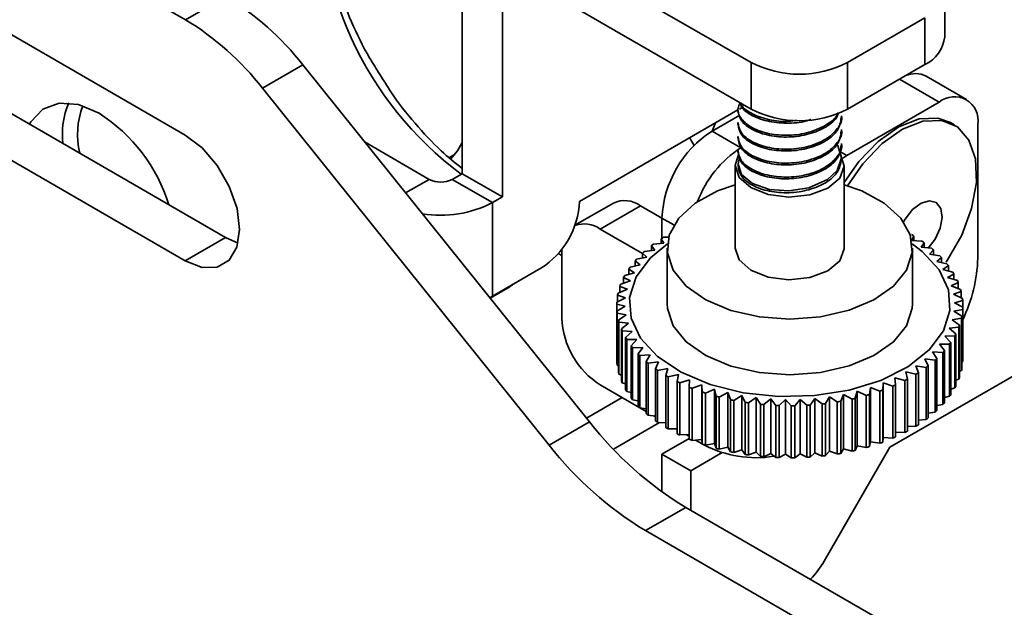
# Model space of a CAD drawing. Header units: millimetres. Extents: x 2 to 1120, y -2 to 861.
# Tile 156 of 226: x 801 to 816, y 582 to 591. Entities that reach past the tile are written whole.
import ezdxf

# ---------------------------------------------------------------- set-up
doc = ezdxf.new("R2010")
doc.units = ezdxf.units.MM

msp = doc.modelspace()

# ---------------------------------------------------------------- linework, layer by layer
at = {"color": 7, "linetype": 'Continuous', "lineweight": 35}
for p, q in [((790.5639, 598.7052), (803.4182, 591.2845)), ((797.4304, 592.9495), (803.4172, 589.4933)), ((808.5202, 592.7477), (812.2045, 590.6208)), ((807.7144, 588.8948), (807.7144, 592.2823)), ((808.5202, 592.0245), (812.2045, 589.8976)), ((808.3406, 588.5333), (808.3406, 591.9208)), ((815.2086, 591.0209), (815.2086, 591.744)), ((804.0445, 591.6455), (803.4182, 591.2845)), ((804.0423, 587.9042), (798.0555, 591.3603)), ((813.7013, 590.6208), (814.8986, 591.312)), ((814.8986, 591.312), (814.8986, 590.5889)), ((803.4161, 587.5431), (797.4293, 590.9993)), ((812.2045, 590.6208), (812.2045, 589.8976)), ((813.7013, 589.8976), (813.7013, 590.6208)), ((805.2416, 590.5837), (804.6154, 590.2227)), ((809.6928, 585.0434), (805.2416, 590.5837)), ((813.7013, 589.8976), (814.8986, 590.5889)), ((815.5473, 590.0479), (814.9211, 590.4095)), ((809.0666, 584.6823), (804.6154, 590.2227)), ((813.6872, 589.1766), (815.124, 590.006)), ((811.9989, 589.8847), (809.538, 588.464)), ((811.9989, 589.9026), (811.9989, 589.8756)), ((812.0669, 589.9239), (812.0209, 589.8974)), ((811.5966, 589.5547), (812.026, 589.8026)), ((813.6076, 589.7676), (813.6076, 589.7946)), ((812.0438, 589.2965), (811.5966, 589.5547)), ((811.9989, 589.6866), (811.9989, 589.6596)), ((813.6076, 589.5516), (813.6076, 589.5786)), ((815.3592, 589.6531), (815.2994, 589.6877)), ((815.7227, 589.6603), (815.7227, 587.5863)), ((811.2713, 589.4119), (811.316, 589.3323)), ((811.9989, 589.4705), (811.9989, 589.4435)), ((806.2071, 589.382), (807.2031, 588.807)), ((811.9989, 589.2545), (811.9989, 589.2275)), ((813.6076, 589.3355), (813.6076, 589.3625)), ((807.5158, 589.1438), (807.5999, 589.1923)), ((813.6076, 589.1195), (813.6076, 589.1465)), ((813.6248, 589.1368), (813.6872, 589.1766)), ((811.9566, 589.0185), (811.9566, 587.7377)), ((813.6499, 587.7377), (813.6499, 589.0185)), ((807.5623, 588.807), (807.7144, 588.8948)), ((808.1886, 588.4455), (807.5623, 588.807)), ((808.3406, 588.5333), (807.7144, 588.8948)), ((808.1886, 588.4455), (808.3406, 588.5333)), ((808.1886, 586.9937), (808.1886, 588.4455)), ((810.0633, 588.4392), (809.4663, 588.0945)), ((810.4866, 588.3973), (809.8604, 588.0358)), ((810.4866, 588.3973), (810.8183, 588.2058)), ((810.8183, 587.892), (810.8183, 588.2067)), ((809.8604, 588.0358), (810.5176, 587.6564)), ((803.4161, 587.5431), (804.0423, 587.9042)), ((804.2376, 587.8179), (804.0423, 587.9042)), ((810.8474, 587.814), (810.807, 587.8848)), ((810.807, 587.8848), (810.807, 587.8111)), ((810.8442, 587.9082), (810.9358, 587.9101)), ((814.7301, 587.9276), (814.6955, 587.856)), ((814.6955, 587.856), (814.8552, 587.848)), ((814.7301, 587.9276), (814.7301, 587.8543)), ((809.2617, 587.69), (809.2624, 587.7229)), ((810.547, 587.6892), (810.7079, 587.709)), ((810.7079, 587.709), (810.6536, 587.7773)), ((810.6536, 587.7773), (810.6536, 587.7023)), ((810.6871, 587.8025), (810.8474, 587.814)), ((810.8982, 587.7377), (810.8982, 586.8735)), ((814.7082, 586.8735), (814.7082, 587.7377)), ((814.8903, 587.8235), (814.8418, 587.7541)), ((814.8418, 587.7541), (815.0026, 587.7377)), ((814.8903, 587.8235), (814.8903, 587.7492)), ((815.0338, 587.7116), (814.9717, 587.645)), ((815.0338, 587.7116), (815.0338, 587.6355)), ((809.2071, 587.6547), (809.2617, 587.6231)), ((809.2617, 587.69), (809.2617, 586.653)), ((810.4251, 587.569), (810.5852, 587.5972)), ((810.5852, 587.5972), (810.5176, 587.6623)), ((810.5176, 587.6623), (810.5176, 587.5853)), ((814.9717, 587.645), (815.1323, 587.6203)), ((815.1593, 587.5927), (815.0842, 587.5297)), ((815.1593, 587.5927), (815.1593, 587.5141)), ((808.9393, 587.4271), (808.1886, 586.9937)), ((810.3943, 587.3568), (810.3017, 587.4136)), ((810.3017, 587.4136), (810.3017, 587.3301)), ((810.3223, 587.443), (810.4804, 587.4795)), ((810.4804, 587.4795), (810.4, 587.5408)), ((810.4, 587.5408), (810.4, 587.4609)), ((815.0842, 587.5297), (815.2433, 587.4967)), ((815.2658, 587.4677), (815.1783, 587.409)), ((815.1783, 587.409), (815.3346, 587.3678)), ((815.2658, 587.4677), (815.2658, 587.3859)), ((810.3275, 587.2301), (810.2235, 587.2819)), ((810.2235, 587.2819), (810.2235, 587.1938)), ((810.2395, 587.3122), (810.3943, 587.3568)), ((815.3525, 587.3378), (815.2532, 587.2839)), ((815.2532, 587.2839), (815.4055, 587.2347)), ((815.3525, 587.3378), (815.3525, 587.2518)), ((808.1498, 586.964), (808.4546, 587.1399)), ((810.1364, 587.0405), (810.2807, 587.1006)), ((810.2807, 587.1006), (810.1662, 587.1466)), ((810.1662, 587.1466), (810.1662, 587.0529)), ((810.1774, 587.1777), (810.3275, 587.2301)), ((815.4187, 587.2039), (815.3085, 587.1554)), ((815.3085, 587.1554), (815.4554, 587.0985)), ((815.4187, 587.2039), (815.4187, 587.1127)), ((808.1451, 586.9698), (808.1886, 586.9937)), ((810.1168, 586.9017), (810.2543, 586.9691)), ((810.2543, 586.9691), (810.13, 587.0089)), ((810.13, 587.0089), (810.13, 586.9082)), ((815.4638, 587.0671), (815.3435, 587.0246)), ((815.3435, 587.0246), (815.484, 586.9602)), ((815.4638, 587.0671), (815.4638, 586.9695)), ((810.2483, 586.8367), (810.1154, 586.87)), ((810.1154, 586.87), (810.1154, 586.0619)), ((810.1189, 586.7624), (810.2483, 586.8367)), ((815.4896, 586.7893), (815.3522, 586.7602)), ((815.4875, 586.9285), (815.3582, 586.8925)), ((815.3582, 586.8925), (815.4911, 586.821)), ((815.4875, 586.9285), (815.4875, 586.8229)), ((815.4896, 586.7893), (815.4896, 585.9812)), ((815.4911, 586.821), (815.4911, 586.0129)), ((810.1189, 586.7624), (810.1189, 585.9543)), ((810.2629, 586.7047), (810.1224, 586.7308)), ((810.1224, 586.7308), (810.1224, 585.9227)), ((810.1426, 586.6239), (810.2629, 586.7047)), ((815.4701, 586.6505), (815.3257, 586.6287)), ((815.3522, 586.7602), (815.4764, 586.682)), ((815.4701, 586.6505), (815.4701, 585.8424)), ((815.4764, 586.682), (815.4764, 585.8739)), ((810.1426, 586.6239), (810.1426, 585.8158)), ((810.298, 586.5738), (810.151, 586.5925)), ((810.151, 586.5925), (810.151, 585.7844)), ((810.1877, 586.4871), (810.298, 586.5738)), ((810.1877, 586.4871), (810.1877, 585.679)), ((815.4291, 586.5133), (815.2789, 586.4991)), ((815.2789, 586.4991), (815.3829, 586.4091)), ((815.3257, 586.6287), (815.4403, 586.5444)), ((815.4291, 586.5133), (815.4291, 585.7052)), ((815.4403, 586.5444), (815.4403, 585.7363)), ((810.3532, 586.4454), (810.201, 586.4563)), ((810.201, 586.4563), (810.201, 585.6482)), ((810.2539, 586.3532), (810.3532, 586.4454)), ((810.2539, 586.3532), (810.2539, 585.5451)), ((817.314, 586.3589), (814.359, 584.653)), ((815.3669, 586.3788), (815.2122, 586.3724)), ((815.2122, 586.3724), (815.3048, 586.2774)), ((815.3669, 586.3788), (815.3669, 585.5707)), ((815.3829, 586.4091), (815.3829, 585.601)), ((810.4282, 586.3203), (810.2719, 586.3232)), ((810.2719, 586.3232), (810.2719, 585.5151)), ((810.3406, 586.2232), (810.4282, 586.3203)), ((810.3406, 586.2232), (810.3406, 585.4151)), ((810.5223, 586.1996), (810.3632, 586.1943)), ((810.3632, 586.1943), (810.3632, 585.3862)), ((810.4472, 586.0983), (810.5223, 586.1996)), ((815.2841, 586.248), (815.1261, 586.2498)), ((815.1261, 586.2498), (815.2065, 586.1502)), ((815.2841, 586.248), (815.2841, 585.4399)), ((815.3048, 586.2774), (815.3048, 585.4693)), ((810.1154, 586.0619), (810.1189, 586.06)), ((810.4472, 586.0983), (810.4472, 585.2902)), ((810.6347, 586.0842), (810.4741, 586.0707)), ((810.4741, 586.0707), (810.4741, 585.2626)), ((810.5727, 585.9794), (810.6347, 586.0842)), ((815.1814, 586.122), (815.0213, 586.132)), ((815.0213, 586.132), (815.0889, 586.0287)), ((815.0889, 586.0287), (815.0889, 585.2206)), ((815.1814, 586.122), (815.1814, 585.3139)), ((815.2065, 586.1502), (815.2065, 585.3421)), ((810.1224, 585.9227), (810.1426, 585.9134)), ((810.5727, 585.9794), (810.5727, 585.1713)), ((810.7646, 585.9751), (810.6038, 585.9532)), ((810.6038, 585.9532), (810.6038, 585.1451)), ((810.7161, 585.8675), (810.7646, 585.9751)), ((810.7161, 585.8675), (810.7161, 585.0594)), ((810.9109, 585.8732), (810.7512, 585.843)), ((810.8764, 585.7634), (810.9109, 585.8732)), ((814.9194, 585.8885), (814.759, 585.9152)), ((814.759, 585.9152), (814.7995, 585.8062)), ((815.0594, 586.0018), (814.8986, 586.0202)), ((814.8986, 586.0202), (814.9528, 585.9137)), ((814.9194, 585.8885), (814.9194, 585.0804)), ((814.9528, 585.9137), (814.9528, 585.1056)), ((815.0594, 586.0018), (815.0594, 585.1937)), ((815.4764, 585.9747), (815.4896, 585.9812)), ((810.151, 585.7844), (810.1877, 585.7702)), ((810.7512, 585.843), (810.7512, 585.0349)), ((810.8764, 585.7634), (810.8764, 584.9553)), ((811.0725, 585.7793), (810.9151, 585.7409)), ((810.9151, 585.7409), (810.9151, 584.9328)), ((811.0522, 585.668), (811.0725, 585.7793)), ((814.5893, 585.6857), (814.4339, 585.7288)), ((814.4339, 585.7288), (814.4459, 585.6171)), ((814.7622, 585.7828), (814.6037, 585.8178)), ((814.6037, 585.8178), (814.6301, 585.7071)), ((814.7622, 585.7828), (814.7622, 584.9747)), ((814.7995, 585.8062), (814.7995, 584.9981)), ((815.4403, 585.83), (815.4701, 585.8424)), ((809.8604, 585.6161), (810.5727, 585.2049)), ((810.201, 585.6482), (810.2539, 585.6311)), ((811.0522, 585.668), (811.0522, 584.8599)), ((811.248, 585.6941), (811.0943, 585.6476)), ((811.0943, 585.6476), (811.0943, 584.8395)), ((811.2421, 585.5822), (811.248, 585.6941)), ((811.2421, 585.5822), (811.2421, 584.7741)), ((811.436, 585.6183), (811.2871, 585.564)), ((811.2871, 585.564), (811.2871, 584.7559)), ((811.4445, 585.5065), (811.436, 585.6183)), ((811.436, 585.6183), (811.436, 584.772)), ((814.0564, 585.579), (814.0396, 585.4675)), ((814.2019, 585.5203), (814.0564, 585.579)), ((814.0564, 585.579), (814.0564, 584.7327)), ((814.251, 585.649), (814.2486, 585.5371)), ((814.4021, 585.598), (814.251, 585.649)), ((814.251, 585.649), (814.251, 584.8027)), ((814.4021, 585.598), (814.4021, 584.7899)), ((814.4459, 585.6171), (814.4459, 584.809)), ((814.5893, 585.6857), (814.5893, 584.8776)), ((814.6301, 585.7071), (814.6301, 584.899)), ((815.3048, 585.5528), (815.3669, 585.5707)), ((815.3829, 585.6891), (815.4291, 585.7052)), ((810.199, 585.4206), (809.6461, 585.1014)), ((810.2719, 585.5151), (810.3406, 585.497)), ((811.4445, 585.5065), (811.4445, 584.6984)), ((811.635, 585.5526), (811.4922, 585.4907)), ((811.4922, 585.4907), (811.4922, 584.6826)), ((811.6579, 585.4416), (811.635, 585.5526)), ((811.635, 585.5526), (811.635, 584.7063)), ((811.6579, 585.4416), (811.6579, 584.6335)), ((811.8435, 585.4974), (811.7079, 585.4283)), ((811.7079, 585.4283), (811.7079, 584.6202)), ((811.8805, 585.3879), (811.8435, 585.4974)), ((811.8435, 585.4974), (811.8435, 584.6511)), ((812.0596, 585.4533), (811.9323, 585.3773)), ((812.1105, 585.3461), (812.0596, 585.4533)), ((812.0596, 585.4533), (812.0596, 584.6069)), ((812.2818, 585.4205), (812.1638, 585.3382)), ((812.3462, 585.3162), (812.2818, 585.4205)), ((812.2818, 585.4205), (812.2818, 584.5741)), ((813.4188, 585.4329), (813.36, 585.3273)), ((813.5408, 585.3532), (813.4188, 585.4329)), ((813.4188, 585.4329), (813.4188, 584.5865)), ((813.6386, 585.4705), (813.5935, 585.3622)), ((813.7695, 585.3974), (813.6386, 585.4705)), ((813.6386, 585.4705), (813.6386, 584.6241)), ((813.8518, 585.5193), (813.8207, 585.4091)), ((813.8207, 585.4091), (813.8207, 584.601)), ((813.9905, 585.4532), (813.8518, 585.5193)), ((813.8518, 585.5193), (813.8518, 584.673)), ((813.9905, 585.4532), (813.9905, 584.6451)), ((814.0396, 585.4675), (814.0396, 584.6594)), ((814.2019, 585.5203), (814.2019, 584.7122)), ((814.2486, 585.5371), (814.2486, 584.729)), ((815.2065, 585.422), (815.2841, 585.4399)), ((810.3632, 585.3862), (810.4472, 585.3688)), ((810.4741, 585.2626), (810.5727, 585.2474)), ((811.8805, 585.3879), (811.8805, 584.5798)), ((811.9323, 585.3773), (811.9323, 584.5692)), ((812.1105, 585.3461), (812.1105, 584.538)), ((812.1638, 585.3382), (812.1638, 584.5301)), ((812.3462, 585.3162), (812.3462, 584.5081)), ((812.5081, 585.3993), (812.4004, 585.3112)), ((812.4004, 585.3112), (812.4004, 584.5031)), ((812.5855, 585.2988), (812.5081, 585.3993)), ((812.5081, 585.3993), (812.5081, 584.553)), ((812.5855, 585.2988), (812.5855, 584.4907)), ((812.7368, 585.3899), (812.6403, 585.2965)), ((812.6403, 585.2965), (812.6403, 584.4884)), ((812.8265, 585.2937), (812.7368, 585.3899)), ((812.7368, 585.3899), (812.7368, 584.5436)), ((812.8265, 585.2937), (812.8265, 584.4856)), ((812.9661, 585.3924), (812.8815, 585.2943)), ((812.8815, 585.2943), (812.8815, 584.4862)), ((813.0674, 585.3012), (812.9661, 585.3924)), ((812.9661, 585.3924), (812.9661, 584.5461)), ((813.0674, 585.3012), (813.0674, 584.4931)), ((813.194, 585.4068), (813.122, 585.3046)), ((813.122, 585.3046), (813.122, 584.4965)), ((813.3061, 585.321), (813.194, 585.4068)), ((813.194, 585.4068), (813.194, 584.5604)), ((813.3061, 585.321), (813.3061, 584.5129)), ((813.36, 585.3273), (813.36, 584.5192)), ((813.5408, 585.3532), (813.5408, 584.5451)), ((813.5935, 585.3622), (813.5935, 584.5541)), ((813.7695, 585.3974), (813.7695, 584.5893)), ((815.0889, 585.2976), (815.1814, 585.3139)), ((810.6038, 585.1451), (810.7161, 585.1337)), ((810.6916, 585.1362), (810.7161, 585.1221)), ((814.9528, 585.1806), (815.0594, 585.1937)), ((809.6928, 585.0434), (809.0666, 584.6823)), ((810.0639, 584.6196), (810.7808, 585.0334)), ((810.7512, 585.0349), (810.8764, 585.0286)), ((814.6301, 584.972), (814.7622, 584.9747)), ((814.7995, 585.0718), (814.9194, 585.0804)), ((810.9151, 584.9328), (811.0522, 584.9329)), ((811.0438, 584.9329), (811.0522, 584.9281)), ((811.0943, 584.8395), (811.2421, 584.8474)), ((811.1961, 584.845), (811.2421, 584.8185)), ((814.2486, 584.729), (814.251, 584.8027)), ((814.251, 584.8027), (814.4021, 584.7899)), ((814.4459, 584.8821), (814.5893, 584.8776)), ((811.2421, 584.7872), (810.8183, 584.5426)), ((811.2871, 584.7559), (811.436, 584.772)), ((811.3404, 584.7617), (811.4441, 584.7018)), ((811.436, 584.772), (811.4445, 584.6984)), ((811.4578, 584.6939), (811.4768, 584.6829)), ((811.4922, 584.6826), (811.635, 584.7063)), ((811.635, 584.7063), (811.6579, 584.6335)), ((811.7079, 584.6202), (811.8435, 584.6511)), ((811.8435, 584.6511), (811.8805, 584.5798)), ((814.359, 584.653), (813.337, 582.8828)), ((813.8207, 584.601), (813.8518, 584.673)), ((813.8518, 584.673), (813.9905, 584.6451)), ((814.0396, 584.6594), (814.0564, 584.7327)), ((814.0564, 584.7327), (814.2019, 584.7122)), ((810.8183, 584.5426), (811.2655, 584.2844)), ((810.8183, 583.9569), (810.8183, 584.5426)), ((811.7527, 584.5657), (811.2655, 584.2844)), ((811.9323, 584.5692), (812.0596, 584.6069)), ((812.0596, 584.6069), (812.1105, 584.538)), ((812.1638, 584.5301), (812.2818, 584.5741)), ((812.2818, 584.5741), (812.3462, 584.5081)), ((812.4004, 584.5031), (812.5081, 584.553)), ((812.5081, 584.553), (812.5855, 584.4907)), ((812.6403, 584.4884), (812.7368, 584.5436)), ((812.7368, 584.5436), (812.8265, 584.4856)), ((812.8815, 584.4862), (812.9661, 584.5461)), ((812.9661, 584.5461), (813.0674, 584.4931)), ((813.122, 584.4965), (813.194, 584.5604)), ((813.194, 584.5604), (813.3061, 584.5129)), ((813.36, 584.5192), (813.4188, 584.5865)), ((813.4188, 584.5865), (813.5408, 584.5451)), ((813.5935, 584.5541), (813.6386, 584.6241)), ((813.6386, 584.6241), (813.7695, 584.5893)), ((811.2655, 583.672), (811.2655, 584.2844)), ((811.1893, 583.7161), (810.563, 583.355)), ((830.673, 572.4684), (811.1893, 583.7161)), ((830.0467, 572.1073), (810.563, 583.355))]:
    msp.add_line(p, q, dxfattribs=at)
at = {"color": 8, "linetype": 'Continuous', "lineweight": 35}
for p, q in [((814.5065, 590.3625), (815.124, 590.006)), ((811.6475, 589.6818), (811.5963, 589.5546)), ((813.5779, 589.2396), (813.6872, 589.1766)), ((806.8383, 588.5964), (807.2031, 588.807)), ((810.8183, 588.2067), (811.0042, 588.0994)), ((811.4768, 584.6829), (811.4768, 584.6876))]:
    msp.add_line(p, q, dxfattribs=at)
at = {"color": 7, "linetype": 'Continuous', "lineweight": 35, "flags": 128}
for points in [[(802.0793, 589.8321), (801.7563, 589.9673), (801.4572, 589.9899), (801.2042, 589.8983), (801.0162, 589.6992), (800.9956, 589.663)], [(813.6499, 588.7562), (813.8775, 589.0844), (814.1751, 589.3956), (814.4943, 589.6214), (814.8113, 589.7449), (815.1027, 589.7571), (815.2994, 589.6877)], [(813.7014, 588.7075), (813.9374, 589.0498), (814.235, 589.361), (814.5542, 589.5868), (814.8712, 589.7103), (815.1626, 589.7225), (815.4067, 589.6224), (815.5855, 589.4174), (815.6856, 589.1228), (815.6997, 588.7604), (815.6267, 588.3571), (815.472, 587.9427), (815.2471, 587.5481), (815.2302, 587.5236)], [(803.4172, 589.4933), (803.678, 589.295), (803.9133, 589.0207), (804.0999, 588.6972), (804.2197, 588.3561), (804.2608, 588.0309), (804.2193, 587.7535), (804.0993, 587.5508), (803.9124, 587.4429), (803.677, 587.4403), (803.4161, 587.5431)], [(811.252, 589.4535), (811.2533, 589.4501), (811.2713, 589.4119)], [(807.7144, 589.3785), (807.6419, 589.2496), (807.5359, 589.1212)], [(813.5349, 589.3461), (813.5508, 589.3306), (813.6075, 589.1405), (813.5402, 588.9458), (813.3907, 588.8035), (813.1, 588.6737), (812.7882, 588.6271), (812.4879, 588.6516), (812.2245, 588.742), (812.0557, 588.8799), (811.999, 589.0436), (812.0157, 589.1255), (812.0157, 589.1255)], [(812.0091, 589.1881), (811.9567, 589.0258), (812.0163, 588.8382), (812.1958, 588.6781), (812.4677, 588.5698), (812.7907, 588.5298), (813.1156, 588.5643), (813.393, 588.6679), (813.5806, 588.8248), (813.6498, 589.0113), (813.5901, 589.1989), (813.5731, 589.222)], [(813.6499, 588.7229), (813.9215, 588.628), (814.2699, 588.4395), (814.5262, 588.2069), (814.6741, 587.9448), (814.7046, 587.6697), (814.6155, 587.3989), (814.4126, 587.1493), (814.1086, 586.9367), (813.7225, 586.7745), (813.2787, 586.6728), (812.805, 586.638), (812.3312, 586.6723), (811.8871, 586.7735), (811.5005, 586.9353), (811.1957, 587.1476), (810.992, 587.3969), (810.9021, 587.6676), (810.9316, 587.9428), (811.0788, 588.205), (811.3343, 588.4379), (811.6821, 588.6268), (811.9566, 588.7229)], [(814.5712, 588.1473), (814.596, 588.191), (814.7097, 588.3367), (814.8413, 588.4363), (814.9707, 588.4748), (815.0782, 588.4462), (815.1475, 588.355), (815.1681, 588.2149), (815.1367, 588.0474), (815.0582, 587.8778), (814.9506, 587.7384)], [(810.9018, 587.8047), (810.639, 587.5883), (810.4177, 587.2924), (810.3161, 586.9755), (810.3391, 586.6534), (810.4858, 586.3424), (810.7486, 586.058), (811.1145, 585.8145), (811.565, 585.6241), (812.0776, 585.4964), (812.6267, 585.4377), (813.1845, 585.451), (813.7233, 585.5357), (814.2159, 585.6874), (814.6377, 585.8986), (814.9675, 586.1587), (815.1888, 586.4547), (815.2904, 586.7716), (815.2673, 587.0937), (815.1207, 587.4047), (814.8579, 587.6891), (814.7047, 587.8047)], [(813.1156, 587.2834), (812.7907, 587.249), (812.4677, 587.289), (812.1958, 587.3972), (812.0163, 587.5574), (811.9566, 587.7377)], [(813.6499, 587.7377), (813.6498, 587.7305), (813.5806, 587.544), (813.393, 587.387), (813.1156, 587.2834)], [(814.7082, 586.8735), (814.7046, 586.8055), (814.6155, 586.5347), (814.4126, 586.2851), (814.1086, 586.0726), (813.7225, 585.9103), (813.2787, 585.8086), (812.805, 585.7738), (812.3312, 585.8081), (811.8871, 585.9093), (811.5005, 586.0712), (811.1957, 586.2834), (810.992, 586.5327), (810.9021, 586.8035), (810.8982, 586.8735)]]:
    msp.add_lwpolyline(points, dxfattribs=at)
at = {"color": 8, "linetype": 'Continuous', "lineweight": 35}
for centre, radius, start, end in [((810.9883, 593.2861), 5.4918, 175.91449, 233.22921), ((803.0159, 589.5004), 1.2723, 159.43059, 193.09717), ((808.4169, 587.2044), 0.0747, 300.33252, 323.74615)]:
    msp.add_arc(centre, radius, start, end, dxfattribs=at)
at = {"color": 7, "linetype": 'Continuous', "lineweight": 35}
for centre, radius, start, end in [((801.7688, 587.8741), 4.4048, 37.96255, 58.89363), ((801.1426, 587.5131), 4.4048, 37.96255, 58.89363), ((814.6789, 591.0737), 0.5323, 294.37466, 354.3052), ((812.9529, 592.0651), 1.6267, 242.60967, 297.39033), ((814.7529, 590.0595), 0.3883, 64.3269, 113.2596), ((815.3577, 589.7195), 0.3697, 350.78596, 129.20329), ((802.8095, 589.4955), 1.3023, 157.55817, 185.80622), ((812.9529, 591.342), 1.6267, 242.60967, 297.39033), ((800.6578, 587.6238), 2.6262, 17.45965, 57.2291), ((812.5081, 588.1298), 1.6915, 122.60548, 177.39452), ((812.9569, 587.8726), 1.6916, 122.66928, 159.55792), ((812.3193, 589.0317), 0.3178, 162.83212, 234.25545), ((807.3827, 589.1536), 0.3904, 242.60967, 297.39033), ((810.2386, 588.0511), 0.4259, 54.38242, 114.30712), ((807.3846, 590.0013), 1.7513, 260.56328, 297.32749), ((808.2382, 588.5232), 1.3012, 302.60548, 357.39452), ((809.6078, 587.6769), 0.4388, 54.8648, 108.94989), ((812.0895, 585.881), 2.3791, 121.5622, 122.62081), ((813.4436, 585.7595), 2.521, 59.31695, 60.33547), ((811.9079, 586.1456), 2.0581, 126.38324, 127.54927), ((813.6212, 586.0387), 2.19, 54.5838, 55.7025), ((813.806, 586.2809), 1.8853, 49.36446, 50.60069), ((811.5424, 586.5489), 1.5129, 137.60296, 139.03452), ((811.7225, 586.37), 1.7669, 131.70524, 132.99608), ((813.9895, 586.4793), 1.6149, 43.58335, 44.95397), ((813.3586, 587.658), 2.3652, 334.17292, 358.26208), ((811.3765, 586.681), 1.3008, 144.13947, 145.72274), ((814.1625, 586.631), 1.3847, 37.174, 38.69259), ((811.2337, 586.769), 1.1329, 151.34818, 153.08417), ((814.316, 586.737), 1.1981, 30.09555, 31.76803), ((808.3488, 587.3233), 0.2117, 299.99731, 314.0407), ((811.1218, 586.8191), 1.0102, 159.20886, 161.08281), ((814.4418, 586.8021), 1.0564, 22.35587, 24.17478), ((814.533, 586.8344), 0.9595, 14.03617, 15.97551), ((811.0467, 586.8407), 0.932, 167.6239, 169.6012), ((814.5846, 586.8447), 0.9069, 5.30518, 7.31888), ((811.0128, 586.8454), 0.8977, 176.40794, 178.43526), ((814.5937, 586.8455), 0.8977, 356.40794, 358.43526), ((810.5615, 586.7122), 1.3012, 182.60548, 237.39452), ((811.0219, 586.8463), 0.9069, 185.30518, 187.31888), ((814.5597, 586.8503), 0.932, 347.6239, 349.6012), ((811.0735, 586.8566), 0.9595, 194.03617, 195.97551), ((811.1647, 586.8889), 1.0564, 202.35587, 204.17478), ((814.4847, 586.8719), 1.0102, 339.20886, 341.08281), ((811.2905, 586.954), 1.1981, 210.09555, 211.76803), ((814.3727, 586.922), 1.1329, 331.34818, 333.08417), ((811.444, 587.06), 1.3847, 217.174, 218.69259), ((814.2299, 587.01), 1.3008, 324.13947, 325.72274), ((811.617, 587.2117), 1.6149, 223.58335, 224.95397), ((813.8839, 587.321), 1.7669, 311.70524, 312.99608), ((814.0641, 587.1421), 1.5129, 317.60296, 319.03452), ((811.0219, 586.0382), 0.9069, 185.30518, 187.31888), ((811.8004, 587.4101), 1.8853, 229.36446, 230.60069), ((811.9853, 587.6523), 2.19, 234.5838, 235.7025), ((813.6986, 587.5454), 2.0581, 306.38324, 307.54927), ((814.5597, 586.0422), 0.932, 347.6239, 349.6012), ((814.5937, 586.0375), 0.8977, 356.40794, 358.43526), ((811.0735, 586.0485), 0.9595, 194.03617, 195.97551), ((812.1628, 587.9314), 2.521, 239.31695, 240.33547), ((813.5169, 587.81), 2.3791, 301.5622, 302.62081), ((814.4847, 586.0638), 1.0102, 339.20886, 341.08281), ((811.1647, 586.0808), 1.0564, 202.35587, 204.17478), ((812.3254, 588.2374), 2.8675, 243.63872, 244.57343), ((812.4671, 588.5571), 3.2173, 247.61837, 248.48404), ((813.1961, 588.4218), 3.0705, 293.12602, 294.01906), ((813.3472, 588.1061), 2.7205, 297.16664, 298.13472), ((814.3727, 586.1139), 1.1329, 331.34818, 333.08417), ((811.2905, 586.1459), 1.1981, 210.09555, 211.76803), ((811.444, 586.2519), 1.3847, 217.174, 218.69259), ((812.5838, 588.8757), 3.5566, 251.31782, 252.12752), ((812.6735, 589.1773), 3.8714, 254.79161, 255.5568), ((812.8933, 589.3381), 4.037, 282.53665, 283.28077), ((812.9674, 589.0535), 3.7428, 285.86356, 286.64618), ((813.0686, 588.7427), 3.416, 289.37697, 290.20874), ((814.2299, 586.2019), 1.3008, 324.13947, 325.72274), ((811.617, 586.4036), 1.6149, 223.58335, 224.95397), ((812.7367, 589.4464), 4.1478, 258.08768, 258.81848), ((812.776, 589.6686), 4.3735, 261.24849, 261.95393), ((812.7959, 589.8317), 4.5378, 264.31219, 265.0005), ((812.8026, 589.9268), 4.6331, 267.31384, 267.99268), ((812.8032, 589.9484), 4.6548, 270.28647, 270.9632), ((812.8055, 589.8955), 4.6018, 273.26219, 273.9441), ((812.8169, 589.7709), 4.4767, 276.2732, 276.96775), ((812.8444, 589.5817), 4.2854, 279.35283, 280.0679), ((814.0641, 586.334), 1.5129, 317.60296, 319.03452), ((811.8004, 586.602), 1.8853, 229.36446, 230.60069), ((813.6986, 586.7373), 2.0581, 306.38324, 307.54927), ((813.8839, 586.5129), 1.7669, 311.70524, 312.99608), ((814.0338, 588.4303), 5.506, 217.96255, 238.89363), ((811.9853, 586.8442), 2.19, 234.5838, 235.7025), ((812.1628, 587.1233), 2.521, 239.31695, 240.33547), ((813.5169, 587.0019), 2.3791, 301.5622, 302.62081), ((812.3254, 587.4293), 2.8675, 243.63872, 244.57343), ((813.1961, 587.6137), 3.0705, 293.12602, 294.01906), ((813.3472, 587.298), 2.7205, 297.16664, 298.13472), ((813.4076, 588.0693), 5.506, 217.96255, 238.89363), ((812.4671, 587.749), 3.2173, 247.61837, 248.48404), ((812.5838, 588.0676), 3.5566, 251.31782, 252.12752), ((812.2801, 586.2369), 1.7493, 242.66568, 278.94597), ((812.9674, 588.2454), 3.7428, 285.86356, 286.64618), ((813.0686, 587.9346), 3.416, 289.37697, 290.20874), ((812.6735, 588.3693), 3.8714, 254.79161, 255.5568), ((812.7367, 588.6384), 4.1478, 258.08768, 258.81848), ((812.776, 588.8605), 4.3735, 261.24849, 261.95393), ((812.7959, 589.0236), 4.5378, 264.31219, 265.0005), ((812.8055, 589.0874), 4.6018, 273.26219, 273.9441), ((812.8169, 588.9628), 4.4767, 276.2732, 276.96775), ((812.8444, 588.7736), 4.2854, 279.35283, 280.0679), ((812.8933, 588.53), 4.037, 282.53665, 283.28077), ((812.8026, 589.1187), 4.6331, 267.31384, 267.99268), ((812.8032, 589.1403), 4.6548, 270.28647, 270.9632), ((812.1469, 583.5624), 1.3704, 315.38949, 330.27153)]:
    msp.add_arc(centre, radius, start, end, dxfattribs=at)
for points, knots in [([(806.4395, 590.435), (806.3845, 590.5201), (806.2165, 590.78), (805.9903, 591.2483), (805.7687, 591.8177), (805.6162, 592.3842), (805.5348, 592.927), (805.5225, 593.3894), (805.5572, 593.6484), (805.5717, 593.7573)], [0, 0, 0, 0, 0.0786675, 0.2402367, 0.401691, 0.5628663, 0.7236247, 0.8838722, 1, 1, 1, 1]), ([(807.7144, 588.976), (807.6052, 589.0641), (807.3528, 589.2677), (806.9799, 589.6721), (806.6588, 590.074), (806.4951, 590.3435), (806.4395, 590.435)], [0, 0, 0, 0, 0.2328668, 0.5377409, 0.8431581, 1, 1, 1, 1]), ([(813.5498, 589.8377), (813.547, 589.8284), (813.5271, 589.7634), (813.3794, 589.649), (813.1217, 589.5277), (812.7905, 589.4792), (812.4762, 589.5058), (812.2101, 589.5965), (812.0402, 589.7392), (811.9759, 589.8839), (812.0193, 589.9666), (812.0346, 589.9958)], [0, 0, 0, 0, 0.0189048, 0.1319827, 0.2782379, 0.409998, 0.5376525, 0.6705656, 0.8000776, 0.9295896, 1, 1, 1, 1]), ([(813.1279, 589.7388), (813.1187, 589.7348), (813.0217, 589.6919), (812.7876, 589.6721), (812.4756, 589.6937), (812.2158, 589.7862), (812.0589, 589.8981), (812.0393, 589.9749), (812.0338, 589.9962)], [0, 0, 0, 0, 0.0236257, 0.2486247, 0.4666129, 0.6935811, 0.9147412, 1, 1, 1, 1]), ([(813.5582, 589.841), (813.5535, 589.8214), (813.5338, 589.7383), (813.3715, 589.6157), (813.1096, 589.4991), (812.7907, 589.4522), (812.4755, 589.4789), (812.2128, 589.5693), (812.0324, 589.7113), (812.0111, 589.8215), (812.0007, 589.8758)], [0, 0, 0, 0, 0.0416635, 0.1765641, 0.3158033, 0.4550426, 0.5899432, 0.730401, 0.8672646, 1, 1, 1, 1]), ([(812.9088, 589.7253), (812.8688, 589.7182), (812.7284, 589.693), (812.4732, 589.7246), (812.2183, 589.8125), (812.0676, 589.9148), (812.0484, 589.9796), (812.0455, 589.9895)], [0, 0, 0, 0, 0.1097789, 0.3847427, 0.6710336, 0.9499984, 1, 1, 1, 1]), ([(813.6058, 589.7944), (813.6064, 589.7925), (813.6269, 589.7256), (813.5558, 589.5978), (813.39, 589.4318), (813.1188, 589.3119), (812.7914, 589.2631), (812.4753, 589.2898), (812.2128, 589.3803), (812.0324, 589.5223), (812.0111, 589.6325), (812.0007, 589.6868)], [0, 0, 0, 0, 0.0037432, 0.1311037, 0.2394576, 0.3796028, 0.5058583, 0.6281798, 0.7555404, 0.8796418, 1, 1, 1, 1]), ([(813.6024, 589.7682), (813.5913, 589.6991), (813.5699, 589.5657), (813.376, 589.3988), (813.1084, 589.2833), (812.7911, 589.2361), (812.4754, 589.2628), (812.2128, 589.3533), (812.0324, 589.4953), (812.0111, 589.6055), (812.0007, 589.6598)], [0, 0, 0, 0, 0.13107067, 0.25338585, 0.37963488, 0.50588391, 0.62819909, 0.75555302, 0.87964801, 1, 1, 1, 1]), ([(813.6058, 589.5784), (813.6064, 589.5765), (813.6269, 589.5096), (813.5558, 589.3817), (813.39, 589.2158), (813.1188, 589.0959), (812.7914, 589.0471), (812.4753, 589.0738), (812.2128, 589.1642), (812.0324, 589.3062), (812.0111, 589.4164), (812.0007, 589.4707)], [0, 0, 0, 0, 0.0037432, 0.1311037, 0.2394576, 0.3796028, 0.5058583, 0.6281798, 0.7555404, 0.8796418, 1, 1, 1, 1]), ([(813.6024, 589.5522), (813.5913, 589.4831), (813.5699, 589.3496), (813.376, 589.1827), (813.1084, 589.0673), (812.7911, 589.02), (812.4754, 589.0468), (812.2128, 589.1372), (812.0324, 589.2792), (812.0111, 589.3894), (812.0007, 589.4437)], [0, 0, 0, 0, 0.1310707, 0.2533859, 0.3796349, 0.5058839, 0.6281991, 0.755553, 0.879648, 1, 1, 1, 1]), ([(813.6058, 589.3623), (813.6064, 589.3604), (813.6269, 589.2935), (813.5558, 589.1657), (813.39, 588.9997), (813.1188, 588.8799), (812.7914, 588.831), (812.4753, 588.8577), (812.2128, 588.9482), (812.0324, 589.0902), (812.0111, 589.2004), (812.0007, 589.2547)], [0, 0, 0, 0, 0.0037432, 0.1311037, 0.2394576, 0.3796028, 0.5058583, 0.6281798, 0.7555404, 0.8796418, 1, 1, 1, 1]), ([(813.6024, 589.3361), (813.5913, 589.2671), (813.5699, 589.1336), (813.376, 588.9667), (813.1084, 588.8513), (812.7911, 588.804), (812.4754, 588.8307), (812.2128, 588.9212), (812.0324, 589.0632), (812.0111, 589.1734), (812.0007, 589.2277)], [0, 0, 0, 0, 0.13107067, 0.25338585, 0.37963488, 0.50588391, 0.62819909, 0.75555302, 0.87964801, 1, 1, 1, 1]), ([(813.6024, 589.1201), (813.5913, 589.051), (813.5699, 588.9175), (813.376, 588.7506), (813.1085, 588.6352), (812.7907, 588.5879), (812.4767, 588.6149), (812.2556, 588.6885), (812.1627, 588.7535), (812.1337, 588.7738)], [0, 0, 0, 0, 0.1611628, 0.3115599, 0.466794, 0.6220281, 0.7724253, 0.929018, 1, 1, 1, 1])]:
    msp.add_open_spline(points, degree=3, knots=knots, dxfattribs=at)

doc.saveas('drawing.dxf')
